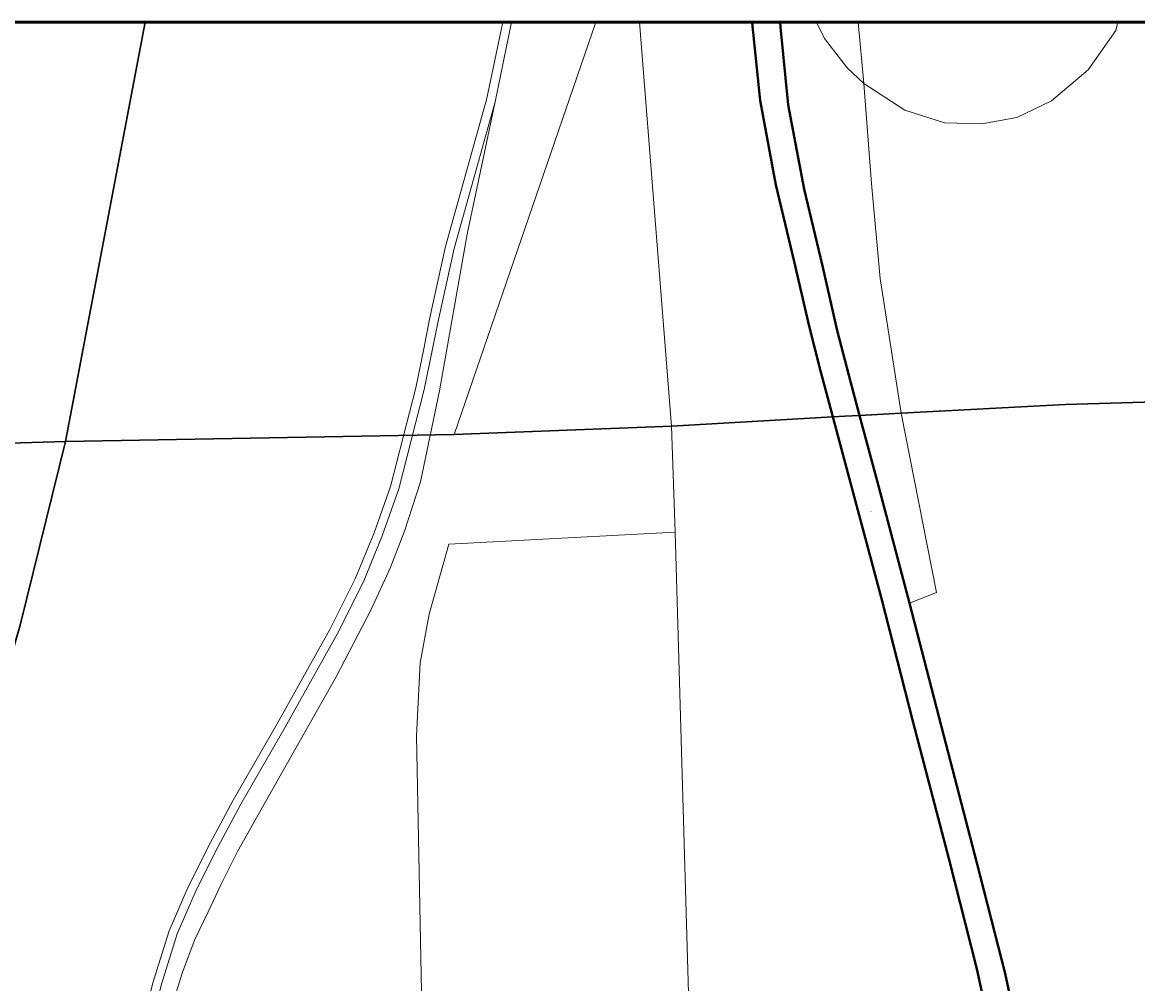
# Model space of a CAD drawing. Extents: x 13.99 to 21.38, y 7.75 to 14.55.
# Tile 40 of 77: x 18.15 to 18.45, y 14.29 to 14.55. Entities that reach past the tile are written whole.
import ezdxf

# ---------------------------------------------------------------- set-up
doc = ezdxf.new("R2010")
doc.units = 0
doc.header["$MEASUREMENT"] = 0
doc.linetypes.add('rr2', pattern=[0])
for name, color, linetype, lineweight in [('GM_X_City_Street', 1, 'Continuous', 0), ('GM_X_County_Road', 3, 'Continuous', 30), ('GM_X_Interchange_Ramps', 1, 'Continuous', 13), ('GM_X_Interstate_Route', 1, 'Continuous', 53), ('GM_X_Rail_Line', 7, 'rr2', 13), ('GM_X_State_Route', 1, 'Continuous', 30), ('GM_X_US_Route', 1, 'Continuous', 40)]:
    doc.layers.add(name, color=color, linetype=linetype, lineweight=lineweight)
doc.layers.add('GM_X_State_Location', color=7, linetype='Continuous', lineweight=13, plot=False)
doc.styles.add('Slanted Normal (0.14) Font 31', font='CHAR_FAST_FONT.shx', dxfattribs={"height": 0.14})

msp = doc.modelspace()

# ---------------------------------------------------------------- linework, layer by layer
at = {"layer": 'GM_X_City_Street'}
for p, q in [((18.26121, 14.44085), (18.29933, 14.55175)), ((18.31963, 14.44305), (18.31108, 14.55175)), ((18.25984, 14.41135), (18.32067, 14.41459))]:
    msp.add_line(p, q, dxfattribs=at)
at = {"layer": 'GM_X_City_Street', "flags": 128}
for points in [[(18.31963, 14.44305), (18.32067, 14.41459), (18.32519, 14.25649), (18.32795, 14.14198)], [(18.25759, 14.1366), (18.25524, 14.20583), (18.25301, 14.25487), (18.25272, 14.27716), (18.25108, 14.35978), (18.25212, 14.37939), (18.2545, 14.39247), (18.25984, 14.41135)]]:
    msp.add_lwpolyline(points, dxfattribs=at)
at = {"layer": 'GM_X_County_Road', "color": 1}
msp.add_line((18.15669, 14.43897), (18.17818, 14.55175), dxfattribs=at)
at = {"layer": 'GM_X_County_Road', "color": 1, "flags": 128}
msp.add_lwpolyline([(18.10483, 14.31313), (18.11369, 14.32101), (18.12149, 14.33171), (18.12754, 14.34116), (18.13535, 14.35778), (18.14454, 14.38952), (18.15669, 14.43897)], dxfattribs=at)
at = {"layer": 'GM_X_Interchange_Ramps', "flags": 128}
for points in [[(18.43968, 14.55175), (18.43909, 14.54956), (18.4317, 14.53897), (18.42184, 14.5306), (18.41249, 14.52617), (18.40313, 14.52444), (18.3931, 14.52469), (18.38244, 14.52814), (18.37136, 14.53528), (18.36692, 14.53946), (18.36076, 14.54735), (18.35863, 14.55175)], [(18.38368, 14.39551), (18.39096, 14.39836), (18.38146, 14.44661), (18.37574, 14.48282), (18.37347, 14.50841), (18.37136, 14.53528), (18.36983, 14.55175)]]:
    msp.add_lwpolyline(points, dxfattribs=at)
at = {"layer": 'GM_X_Interstate_Route', "flags": 128}
msp.add_lwpolyline([(19.38108, 14.55175), (14.57696, 14.55175)], dxfattribs=at)
at = {"layer": 'GM_X_Rail_Line', "ltscale": 3.78788e-07}
msp.add_line((18.27221, 14.53034), (18.27669, 14.55175), dxfattribs=at)
at = {"layer": 'GM_X_Rail_Line'}
for p, q in [((18.18673, 14.30638), (18.18677, 14.30647)), ((18.18677, 14.30647), (18.18681, 14.30659))]:
    msp.add_line(p, q, dxfattribs=at)
at = {"layer": 'GM_X_Rail_Line', "ltscale": 3.78788e-07, "flags": 128}
msp.add_lwpolyline([(18.26922, 14.52838), (18.26992, 14.53089), (18.2743, 14.55175)], dxfattribs=at)
at = {"layer": 'GM_X_Rail_Line', "flags": 128}
for points in [[(19.15866, 13.17467), (19.13295, 13.19263), (19.12347, 13.20062), (19.1159, 13.20634), (19.10382, 13.21644), (19.09941, 13.22152), (19.08215, 13.24129), (19.06065, 13.26469), (19.04796, 13.27761), (19.0381, 13.28643), (19.02374, 13.29824), (19.00969, 13.30961), (18.99354, 13.32291), (18.95152, 13.35715), (18.93463, 13.37091), (18.91998, 13.38212), (18.90801, 13.39154), (18.89276, 13.40231), (18.87647, 13.41397), (18.85703, 13.42683), (18.83789, 13.43939), (18.81935, 13.45075), (18.79408, 13.46571), (18.76687, 13.48185), (18.74951, 13.49245), (18.72004, 13.51328), (18.68486, 13.54018), (18.64911, 13.56719), (18.58531, 13.61577), (18.56145, 13.63374), (18.54595, 13.64534), (18.53825, 13.65152), (18.52389, 13.6635), (18.50982, 13.67614), (18.50202, 13.68385), (18.49404, 13.69193), (18.48681, 13.69982), (18.46865, 13.72007), (18.41008, 13.79547), (18.35979, 13.86136), (18.31833, 13.9146), (18.28201, 13.96242), (18.26537, 13.98344), (18.24255, 14.01367), (18.22772, 14.03221), (18.21679, 14.0478), (18.20937, 14.05912), (18.20348, 14.06967), (18.19901, 14.07851), (18.1954, 14.08707), (18.19207, 14.09544), (18.18855, 14.10628), (18.18589, 14.11588), (18.1794, 14.14512), (18.17791, 14.15507), (18.17634, 14.16636), (18.17499, 14.18153), (18.17462, 14.19656), (18.17462, 14.21203), (18.17522, 14.22624), (18.17656, 14.24156), (18.17836, 14.25405), (18.18015, 14.26564), (18.18232, 14.27573), (18.18456, 14.2847), (18.18815, 14.29621), (18.19152, 14.30496), (18.1951, 14.31244), (18.19862, 14.31984), (18.20295, 14.32866), (18.21521, 14.35049), (18.22949, 14.37568), (18.23891, 14.39377), (18.244, 14.40491), (18.24788, 14.41486), (18.25222, 14.42809), (18.2573, 14.45261), (18.26471, 14.49478), (18.27221, 14.53034)], [(18.18677, 14.30647), (18.19159, 14.31759), (18.19705, 14.32866), (18.20385, 14.34137), (18.21581, 14.36208), (18.22987, 14.38727), (18.23675, 14.40103), (18.2419, 14.41359), (18.24631, 14.42622), (18.25319, 14.45291), (18.25536, 14.46345), (18.25693, 14.47138), (18.26119, 14.49089), (18.27221, 14.53034)], [(18.26172, 13.9438), (18.24071, 13.97445), (18.22508, 14.00091), (18.21118, 14.02917), (18.19824, 14.05728), (18.19099, 14.07313), (18.1812, 14.09548), (18.17514, 14.11245), (18.17051, 14.1298), (18.16886, 14.14011), (18.16767, 14.15021), (18.16692, 14.16037), (18.16655, 14.17129), (18.16625, 14.18235), (18.16662, 14.19207), (18.16714, 14.20725), (18.16782, 14.21615), (18.16969, 14.23498), (18.17404, 14.26679), (18.17733, 14.28194), (18.18031, 14.29363), (18.18457, 14.30728), (18.18946, 14.31857), (18.19496, 14.32972), (18.2018, 14.3425), (18.21377, 14.36323), (18.22779, 14.38836), (18.23461, 14.40199), (18.23971, 14.41441), (18.24407, 14.4269), (18.25091, 14.45343), (18.25306, 14.46391), (18.25463, 14.47185), (18.25891, 14.49145), (18.26922, 14.52838)], [(19.11928, 13.19283), (19.10417, 13.20533), (19.08463, 13.2215), (19.03789, 13.26206), (19.00237, 13.29308), (18.97761, 13.31388), (18.96073, 13.32723), (18.9462, 13.33795), (18.9308, 13.34866), (18.91173, 13.36142), (18.84996, 13.39918), (18.78781, 13.43647), (18.73258, 13.47023), (18.69827, 13.493), (18.67156, 13.51183), (18.64266, 13.53328), (18.6028, 13.56526), (18.57856, 13.58585), (18.55988, 13.60219), (18.54163, 13.61913), (18.51738, 13.64192), (18.4955, 13.66366), (18.48513, 13.6746), (18.47551, 13.68466), (18.46676, 13.69459), (18.45668, 13.70568), (18.44458, 13.72012), (18.41124, 13.75989), (18.36168, 13.81983), (18.31291, 13.88547), (18.274, 13.94373), (18.26728, 13.95333), (18.25236, 13.9773), (18.23746, 13.99987), (18.21974, 14.03104), (18.20443, 14.05855), (18.19682, 14.07401), (18.18911, 14.09441), (18.18286, 14.11145), (18.18034, 14.12082), (18.17758, 14.13391), (18.17567, 14.14407), (18.17387, 14.15594), (18.17237, 14.16843), (18.17137, 14.17939), (18.17111, 14.19206), (18.16949, 14.20712), (18.17015, 14.21594), (18.17202, 14.23471), (18.17635, 14.26638), (18.17961, 14.28141), (18.18257, 14.29299), (18.18677, 14.30647)]]:
    msp.add_lwpolyline(points, dxfattribs=at)
at = {"layer": 'GM_X_State_Route'}
msp.add_line((18.38368, 14.39551), (18.37528, 14.42705), dxfattribs=at)
at = {"layer": 'GM_X_State_Route', "flags": 128}
for points in [[(18.37528, 14.42705), (18.37024, 14.44597), (18.36735, 14.4568), (18.36423, 14.46881), (18.36028, 14.48624), (18.35535, 14.50681), (18.35107, 14.52951), (18.34893, 14.5504), (18.34889, 14.55175)], [(18.31963, 14.44305), (18.36308, 14.44556), (18.36625, 14.44574), (18.37024, 14.44597), (18.38146, 14.44661), (18.42561, 14.44888), (18.44673, 14.44952), (18.4668, 14.4498)], [(18.02683, 14.44642), (18.03987, 14.44256), (18.04958, 14.44003), (18.06435, 14.43777), (18.08444, 14.43711), (18.11132, 14.43764), (18.15669, 14.43897), (18.26121, 14.44085), (18.31963, 14.44305)], [(18.31917, 14.0487), (18.34996, 14.07462), (18.36329, 14.08778), (18.37283, 14.0988), (18.38105, 14.10965), (18.39027, 14.12347), (18.39718, 14.13663), (18.40057, 14.14363), (18.40491, 14.15259), (18.40885, 14.16394), (18.41214, 14.17414), (18.41511, 14.18582), (18.41659, 14.19552), (18.41823, 14.20967), (18.41889, 14.23155), (18.41757, 14.25507), (18.41362, 14.27612), (18.40935, 14.29586), (18.40178, 14.32564), (18.39224, 14.36216), (18.38368, 14.39551)]]:
    msp.add_lwpolyline(points, dxfattribs=at)
at = {"layer": 'GM_X_US_Route'}
msp.add_line((18.38368, 14.39551), (18.37528, 14.42705), dxfattribs=at)
at = {"layer": 'GM_X_US_Route', "flags": 128}
for points in [[(18.40604, 14.27731), (18.40176, 14.29705), (18.39419, 14.32682), (18.38465, 14.36334), (18.37609, 14.39669), (18.36308, 14.44556), (18.35977, 14.45798), (18.35664, 14.46999), (18.35269, 14.48743), (18.34776, 14.50799), (18.34348, 14.53069), (18.34134, 14.55158), (18.34134, 14.55175)], [(18.37528, 14.42705), (18.37024, 14.44597), (18.36735, 14.4568), (18.36423, 14.46881), (18.36028, 14.48624), (18.35535, 14.50681), (18.35107, 14.52951), (18.34893, 14.5504), (18.34889, 14.55175)], [(18.31917, 14.0487), (18.34996, 14.07462), (18.36329, 14.08778), (18.37283, 14.0988), (18.38105, 14.10965), (18.39027, 14.12347), (18.39718, 14.13663), (18.40057, 14.14363), (18.40491, 14.15259), (18.40885, 14.16394), (18.41214, 14.17414), (18.41511, 14.18582), (18.41659, 14.19552), (18.41823, 14.20967), (18.41889, 14.23155), (18.41757, 14.25507), (18.41362, 14.27612), (18.40935, 14.29586), (18.40178, 14.32564), (18.39224, 14.36216), (18.38368, 14.39551)]]:
    msp.add_lwpolyline(points, dxfattribs=at)

# ---------------------------------------------------------------- texts
at = {"layer": 'GM_X_State_Location', "insert": (18.37296, 14.41998), "char_height": 0.0001894, "attachment_point": 7, "rotation": 0, "line_spacing_factor": 0.8, "style": 'Slanted Normal (0.14) Font 31'}
msp.add_mtext('{\\fCalibri Light|b0|i0|c0|p34;\\C256;289D}', dxfattribs=at)

doc.saveas('drawing.dxf')
